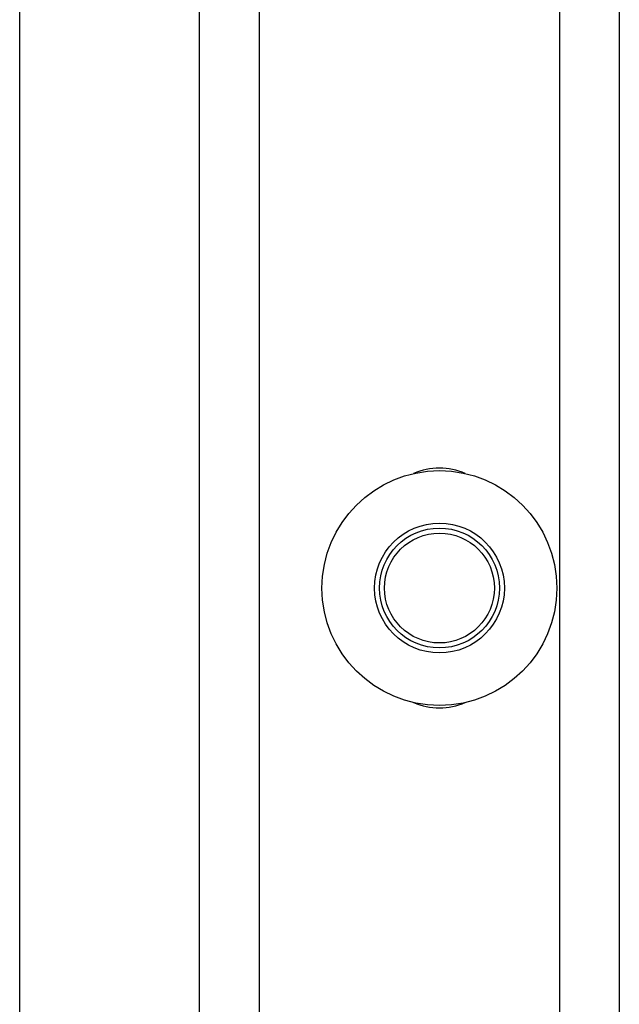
# Model space of a CAD drawing. Header units: inches. Extents: x 170 to 284, y 215 to 248.
# Tile 110 of 256: x 185.964 to 186.093, y 222.741 to 222.952. Entities that reach past the tile are written whole.
import ezdxf

# ---------------------------------------------------------------- set-up
doc = ezdxf.new("R2010")
doc.units = ezdxf.units.IN
doc.header["$LTSCALE"] = 0.25
doc.header["$MEASUREMENT"] = 0
doc.layers.add('LH BENCH MOUNT', color=7, linetype='Continuous')
doc.layers.add('RH BENCH MOUNT', color=7, linetype='Continuous')

msp = doc.modelspace()

# ---------------------------------------------------------------- linework, layer by layer
at = {"layer": 'LH BENCH MOUNT'}
msp.add_line((185.9644897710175, 219.9132451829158), (185.9644897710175, 225.3962551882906), dxfattribs=at)
at = {"layer": 'RH BENCH MOUNT'}
for p, q in [((185.9644897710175, 219.9132451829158), (185.9644897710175, 225.3962551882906)), ((186.0030111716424, 219.9132451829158), (186.0030111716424, 224.0788821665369)), ((186.0158516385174, 219.9132451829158), (186.0158516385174, 224.0779280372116)), ((186.0800539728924, 224.0731573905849), (186.0800539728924, 219.9132451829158)), ((186.0928944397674, 224.0722032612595), (186.0928944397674, 219.9132451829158)), ((185.9644897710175, 219.9543346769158), (185.9644897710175, 224.0615720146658))]:
    msp.add_line(p, q, dxfattribs=at)
for radius in [0.02515019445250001, 0.01390194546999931, 0.0128404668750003, 0.01177042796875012]:
    msp.add_circle((186.0543730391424, 222.8305992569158), radius, dxfattribs=at)
for centre, radius, start, end in [((186.0543730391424, 222.8423696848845), 0.01391050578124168, 66.57992814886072, 113.4200718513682), ((186.0543730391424, 222.818828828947), 0.0139105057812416, 246.5799281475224, 293.4200718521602)]:
    msp.add_arc(centre, radius, start, end, dxfattribs=at)

doc.saveas('drawing.dxf')
